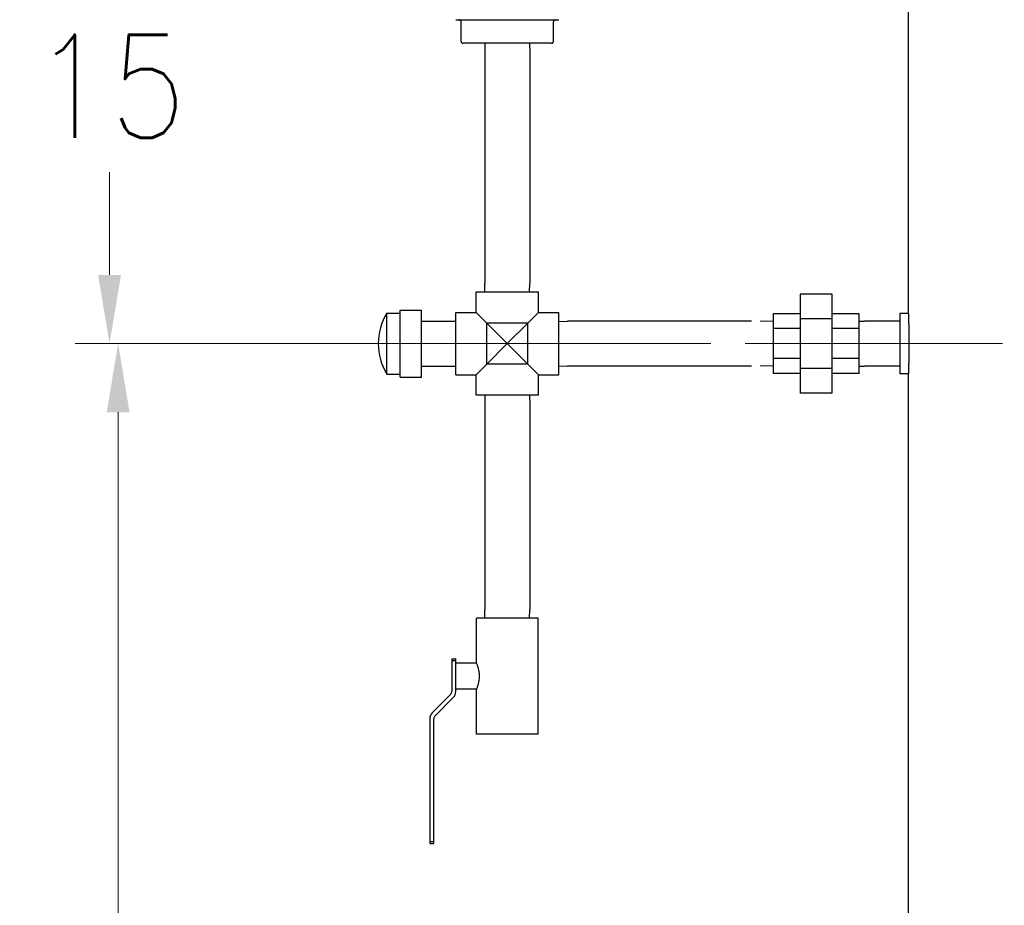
# Model space of a CAD drawing. Extents: x 0 to 796, y 0 to 496.
# Tile 137 of 222: x 336 to 365, y 244 to 270. Entities that reach past the tile are written whole.
import ezdxf

# ---------------------------------------------------------------- set-up
doc = ezdxf.new("R2010")
doc.units = 0
doc.header["$LTSCALE"] = 12
doc.header["$MEASUREMENT"] = 0
doc.linetypes.add('PS', pattern=[1.25, 0.625, -0.125, 0.125, -0.125, 0.125, -0.125])
doc.layers.get('0').update_dxf_attribs({"linetype": 'CONTINUOUS'})
for name, color, linetype in [('D', 2, 'CONTINUOUS'), ('Q', 4, 'CONTINUOUS'), ('X', 1, 'CONTINUOUS')]:
    doc.layers.add(name, color=color, linetype=linetype)
doc.layers.add('PS', color=6, linetype='PS', lineweight=13)
doc.styles.get("Standard").update_dxf_attribs({"font": 'SIMPLEX.SHX', "width": 0.875})
doc.dimstyles.new('STANDARD$0', dxfattribs={"dimscale": 32, "dimtxt": 0.09375, "dimasz": 0.0625, "dimexe": 0.03125, "dimexo": 0.03125, "dimgap": 0.03125, "dimtad": 1, "dimtih": 1, "dimtoh": 1, "dimdec": 4, "dimzin": 12, "dimdsep": 46, "dimlunit": 5, "dimtxsty": 'Standard', "dimcen": -0.03125, "dimclrd": 256, "dimclre": 256, "dimclrt": 256, "dimadec": 0, "dimazin": 0, "dimtfac": 0.875, "dimtdec": 4, "dimtofl": 0, "dimtmove": 0, "dimatfit": 3, "dimfxl": 1, "dimtolj": 1, "dimtzin": 12, "dimlwd": 13, "dimlwe": 13, "dimarcsym": 0})

# ---------------------------------------------------------------- blocks, each defined once
blk = doc.blocks.new('*D125')
at = {"layer": 'D', "lineweight": 13, "transparency": 16777216}
for p, q in [((356.272, 260.481), (338.009, 260.481)), ((339.009, 258.481), (339.009, 228.481)), ((339.009, 193.481), (339.009, 223.481)), ((355.291, 191.481), (338.009, 191.481))]:
    blk.add_line(p, q, dxfattribs=at)
at = {"layer": 'D', "transparency": 16777216}
for points in [[(338.676, 258.481), (339.342, 258.481), (339.009, 260.481)], [(338.676, 193.481), (339.342, 193.481), (339.009, 191.481)]]:
    blk.add_solid(points, dxfattribs=at)
at = {"layer": 'D', "transparency": 16777216, "insert": (339.009, 225.981), "char_height": 3, "attachment_point": 5}
blk.add_mtext('\\A1;69', dxfattribs=at)
blk = doc.blocks.new('*D127')
at = {"layer": 'D', "lineweight": 13, "transparency": 16777216}
for p, q in [((356.022, 275.481), (337.759, 275.481)), ((338.759, 273.481), (338.759, 270.481)), ((338.759, 262.481), (338.759, 265.481)), ((356.022, 260.481), (337.759, 260.481))]:
    blk.add_line(p, q, dxfattribs=at)
at = {"layer": 'D', "transparency": 16777216}
for points in [[(338.426, 273.481), (339.092, 273.481), (338.759, 275.481)], [(338.426, 262.481), (339.092, 262.481), (338.759, 260.481)]]:
    blk.add_solid(points, dxfattribs=at)
at = {"layer": 'D', "transparency": 16777216, "insert": (338.759, 267.981), "char_height": 3, "attachment_point": 5}
blk.add_mtext('\\A1;15', dxfattribs=at)

msp = doc.modelspace()

# ---------------------------------------------------------------- linework, layer by layer
for p, q in [((362.03341, 261.35578), (362.03341, 287.60578)), ((361.78341, 261.35578), (361.78341, 259.60578)), ((362.03341, 261.35578), (361.78341, 261.35578)), ((362.03341, 259.60578), (361.78341, 259.60578)), ((362.03341, 215.59396), (362.03341, 259.60578))]:
    msp.add_line(p, q)
for points, knots in [([(362.03341, 261.35578), (362.03341, 261.35578), (362.03354, 261.35052), (362.03407, 261.32838), (362.03447, 261.3115), (362.03548, 261.26685), (362.03609, 261.23904), (362.03739, 261.17479), (362.03808, 261.13834), (362.03943, 261.06066), (362.04012, 261.01677), (362.04142, 260.9212), (362.04203, 260.86953), (362.04304, 260.76174), (362.04344, 260.70554), (362.04397, 260.59253), (362.0441, 260.53572), (362.0441, 260.48078)], [3.34888764, 3.34888764, 3.34888764, 3.34888764, 3.76749859, 3.76749859, 4.18610954, 4.18610954, 4.60472049, 4.60472049, 5.02333145, 5.02333145, 5.4419424, 5.4419424, 5.86055336, 5.86055336, 6.27916432, 6.27916432, 6.69777527, 6.69777527, 6.69777527, 6.69777527]), ([(362.0441, 260.48078), (362.0441, 260.42584), (362.04397, 260.36903), (362.04344, 260.25602), (362.04304, 260.19982), (362.04203, 260.09203), (362.04142, 260.04035), (362.04012, 259.94479), (362.03943, 259.9009), (362.03808, 259.82322), (362.03739, 259.78677), (362.03609, 259.72251), (362.03548, 259.69471), (362.03447, 259.65006), (362.03407, 259.63318), (362.03354, 259.61104), (362.03341, 259.60578), (362.03341, 259.60578)], [-6.69777527, -6.69777527, -6.69777527, -6.69777527, -6.27916432, -6.27916432, -5.86055336, -5.86055336, -5.4419424, -5.4419424, -5.02333145, -5.02333145, -4.60472049, -4.60472049, -4.18610954, -4.18610954, -3.76749859, -3.76749859, -3.34888764, -3.34888764, -3.34888764, -3.34888764])]:
    msp.add_open_spline(points, degree=3, knots=knots)
at = {"layer": 'PS'}
msp.add_line((357.27199, 260.48078), (435.91983, 260.48078), dxfattribs=at)
at = {"layer": 'Q'}
for p, q in [((349.6965, 269.23078), (349.68841, 268.9719)), ((350.99532, 269.23078), (351.00341, 268.9719)), ((349.68841, 268.9719), (349.68841, 262.23966)), ((351.00341, 268.9719), (351.00341, 262.23966)), ((349.6965, 261.98078), (349.68841, 262.23966)), ((350.99532, 261.98078), (351.00341, 262.23966)), ((351.25091, 261.98078), (349.44091, 261.98078)), ((349.44091, 261.38578), (349.44091, 261.98078)), ((351.25091, 261.38578), (351.25091, 261.98078)), ((359.81466, 261.92416), (358.87716, 261.92416)), ((358.87716, 261.92416), (358.87716, 261.20247)), ((359.81466, 261.20247), (359.81466, 261.92416)), ((346.83791, 260.55545), (346.83791, 261.37078)), ((346.83791, 261.37078), (347.22591, 261.37078)), ((347.22591, 260.56258), (347.22591, 261.45578)), ((347.22591, 261.45578), (347.84591, 261.45578)), ((347.84591, 260.56258), (347.84591, 261.45578)), ((348.84591, 259.57578), (348.84591, 261.38578)), ((348.84591, 261.38578), (349.44091, 261.38578)), ((349.74591, 261.08078), (349.44091, 261.38578)), ((351.25091, 261.38578), (350.94591, 261.08078)), ((351.25091, 261.38578), (351.84591, 261.38578)), ((351.84591, 259.57578), (351.84591, 261.38578)), ((358.87716, 261.34679), (358.09591, 261.34679)), ((358.09591, 261.34679), (358.09591, 260.91757)), ((360.59591, 261.34679), (359.81466, 261.34679)), ((360.59591, 260.91757), (360.59591, 261.34679)), ((347.84591, 261.138), (347.85479, 261.13828)), ((347.85479, 261.13828), (348.83703, 261.13828)), ((348.84591, 261.138), (348.83703, 261.13828)), ((349.74591, 259.88078), (349.74591, 261.08078)), ((350.34591, 260.48078), (349.74591, 261.08078)), ((350.94591, 261.08078), (349.74591, 261.08078)), ((350.94591, 261.08078), (350.34591, 260.48078)), ((350.94591, 259.88078), (350.94591, 261.08078)), ((351.84591, 261.13019), (352.10479, 261.13828)), ((357.46203, 261.13828), (352.10479, 261.13828)), ((358.09591, 261.12628), (357.71203, 261.13828)), ((359.81466, 261.20247), (358.87716, 261.20247)), ((358.87716, 261.20247), (358.87716, 259.75909)), ((359.81466, 259.75909), (359.81466, 261.20247)), ((360.59591, 261.13331), (360.75479, 261.13828)), ((361.73703, 261.13828), (360.75479, 261.13828)), ((361.78341, 261.13683), (361.73703, 261.13828)), ((358.87716, 260.91757), (358.09591, 260.91757)), ((358.09591, 260.91757), (358.09591, 260.05156)), ((360.59591, 260.91757), (359.81466, 260.91757)), ((360.59591, 260.05156), (360.59591, 260.91757)), ((346.83791, 259.59078), (346.83791, 260.55545)), ((347.22591, 259.50578), (347.22591, 260.56258)), ((347.84591, 259.50578), (347.84591, 260.56258)), ((349.74591, 259.88078), (350.34591, 260.48078)), ((350.34591, 260.48078), (350.94591, 259.88078)), ((358.87716, 260.05156), (358.09591, 260.05156)), ((358.09591, 260.05156), (358.09591, 259.61477)), ((360.59591, 260.05156), (359.81466, 260.05156)), ((360.59591, 259.61477), (360.59591, 260.05156)), ((347.84591, 259.82356), (347.85479, 259.82328)), ((347.85479, 259.82328), (348.83703, 259.82328)), ((348.84591, 259.82356), (348.83703, 259.82328)), ((349.44091, 259.57578), (349.74591, 259.88078)), ((350.94591, 259.88078), (349.74591, 259.88078)), ((350.94591, 259.88078), (351.25091, 259.57578)), ((351.84591, 259.83137), (352.10479, 259.82328)), ((357.46203, 259.82328), (352.10479, 259.82328)), ((358.09591, 259.83528), (357.71203, 259.82328)), ((358.87716, 259.61477), (358.09591, 259.61477)), ((358.87716, 259.75909), (358.87716, 259.0374)), ((359.81466, 259.75909), (358.87716, 259.75909)), ((359.81466, 259.0374), (359.81466, 259.75909)), ((360.59591, 259.61477), (359.81466, 259.61477)), ((360.59591, 259.82824), (360.75479, 259.82328)), ((361.73703, 259.82328), (360.75479, 259.82328)), ((361.78341, 259.82473), (361.73703, 259.82328)), ((346.83791, 259.59078), (347.22591, 259.59078)), ((347.22591, 259.50578), (347.84591, 259.50578)), ((348.84591, 259.57578), (349.44091, 259.57578)), ((349.44091, 258.98078), (349.44091, 259.57578)), ((351.25091, 259.57578), (351.84591, 259.57578)), ((351.25091, 258.98078), (351.25091, 259.57578)), ((359.81466, 259.0374), (358.87716, 259.0374)), ((351.25091, 258.98078), (349.44091, 258.98078)), ((349.6965, 258.98078), (349.68841, 258.7219)), ((350.99532, 258.98078), (351.00341, 258.7219)), ((349.68841, 258.7219), (349.68841, 252.73966)), ((351.00341, 258.7219), (351.00341, 252.73966)), ((349.6965, 252.48078), (349.68841, 252.73966)), ((350.99532, 252.48078), (351.00341, 252.73966)), ((351.24591, 252.48078), (349.44591, 252.48078)), ((349.44591, 251.16828), (349.44591, 252.48078)), ((351.24591, 249.10578), (351.24591, 252.48078)), ((348.72591, 251.29328), (348.72591, 251.2357)), ((348.72591, 251.29328), (348.84591, 251.29328)), ((348.84591, 251.2357), (348.84591, 251.29328)), ((348.84591, 251.2357), (348.72591, 251.2357)), ((348.72591, 251.2357), (348.72591, 250.34506)), ((348.84591, 250.79328), (348.84591, 251.2357)), ((349.44591, 251.16828), (348.84591, 251.16828)), ((348.84591, 250.34713), (348.84591, 250.79328)), ((349.44591, 250.41828), (348.84591, 250.41828)), ((349.44591, 249.10578), (349.44591, 250.41828)), ((348.6893, 250.25667), (348.15913, 249.7265)), ((348.24252, 249.64019), (348.77269, 250.17035)), ((348.08591, 249.54973), (348.08591, 245.97586)), ((348.20591, 245.97586), (348.20591, 249.5518)), ((351.24591, 249.10578), (349.44591, 249.10578)), ((348.08591, 245.97586), (348.20591, 245.97586)), ((348.08591, 245.97586), (348.08591, 245.91828)), ((348.08591, 245.91828), (348.20591, 245.91828)), ((348.20591, 245.91828), (348.20591, 245.97586))]:
    msp.add_line(p, q, dxfattribs=at)
for centre, radius, start, end in [((348.28354, 260.48078), 1.69763, 148.381478, 211.618522), ((348.60091, 250.34506), 0.125, 315, 0), ((348.59591, 250.34713), 0.25, 315, 0), ((348.33591, 249.54973), 0.25, 135, 180), ((348.33091, 249.5518), 0.125, 135, 180)]:
    msp.add_arc(centre, radius, start, end, dxfattribs=at)
msp.add_open_spline([(349.44591, 251.16828), (349.44591, 251.16828), (349.45006, 251.15863), (349.46505, 251.12017), (349.4757, 251.0914), (349.49603, 251.02545), (349.50712, 250.98368), (349.52313, 250.8915), (349.52776, 250.84103), (349.52776, 250.79328), (349.52776, 250.74553), (349.52313, 250.69506), (349.50712, 250.60288), (349.49603, 250.56111), (349.4757, 250.49516), (349.46505, 250.46639), (349.45006, 250.42793), (349.44591, 250.41828), (349.44591, 250.41828)], degree=3, knots=[-1.45466379, -1.45466379, -1.45466379, -1.45466379, -1.0912177, -1.0912177, -0.72777161, -0.72777161, -0.36388581, -0.36388581, 0, 0, 0, 0.36388581, 0.36388581, 0.72777161, 0.72777161, 1.0912177, 1.0912177, 1.45466379, 1.45466379, 1.45466379, 1.45466379], dxfattribs=at)
at = {"layer": 'X'}
for p, q in [((348.99807, 269.29078), (348.99807, 269.85828)), ((351.69375, 269.29078), (351.69375, 269.85828)), ((349.43508, 269.23078), (349.0579, 269.23078)), ((350.34582, 269.23078), (349.43521, 269.23078)), ((350.34589, 269.23078), (350.34593, 269.23078)), ((351.25661, 269.23078), (350.346, 269.23078)), ((351.63392, 269.23078), (351.25673, 269.23078))]:
    msp.add_line(p, q, dxfattribs=at)
for centre, start, end in [((348.93807, 269.85828), 0, 90), ((351.75375, 269.85828), 90, 180), ((349.05807, 269.29078), 180, 268.06724), ((351.63375, 269.29078), 271.93276, 360)]:
    msp.add_arc(centre, 0.06, start, end, dxfattribs=at)
for points, knots in [([(348.84591, 269.91828), (348.87666, 269.91828), (348.90836, 269.91828), (348.97409, 269.91828), (349.00814, 269.91828), (349.05996, 269.91828), (349.07669, 269.91828), (349.10001, 269.91828), (349.10634, 269.91828), (349.1437, 269.91828), (349.17569, 269.91828), (349.24209, 269.91828), (349.27654, 269.91828), (349.34647, 269.91828), (349.38195, 269.91828), (349.42138, 269.91828), (349.42513, 269.91828), (349.47306, 269.91828), (349.51751, 269.91828), (349.60779, 269.91828), (349.65361, 269.91828), (349.71844, 269.91828), (349.73783, 269.91828), (349.75758, 269.91828), (349.75806, 269.91828), (349.81887, 269.91828), (349.87807, 269.91828), (349.98119, 269.91828), (350.02572, 269.91828), (350.07159, 269.91828), (350.07413, 269.91828), (350.12532, 269.91828), (350.17247, 269.91828), (350.26204, 269.91828), (350.30457, 269.91828), (350.34591, 269.91828)], [0, 0, 0, 0, 0.07581203, 0.07581203, 0.151735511, 0.151735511, 0.186988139, 0.186988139, 0.2, 0.2, 0.263251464, 0.263251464, 0.328209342, 0.328209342, 0.393167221, 0.393167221, 0.4, 0.4, 0.480342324, 0.480342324, 0.563432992, 0.563432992, 0.599111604, 0.599111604, 0.6, 0.6, 0.711720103, 0.711720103, 0.8, 0.8, 0.8051724, 0.8051724, 0.904630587, 0.904630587, 1, 1, 1, 1]), ([(350.34591, 269.91828), (350.3894, 269.91828), (350.43423, 269.91828), (350.52528, 269.91828), (350.57142, 269.91828), (350.62015, 269.91828), (350.62132, 269.91828), (350.67867, 269.91828), (350.73683, 269.91828), (350.8411, 269.91828), (350.88651, 269.91828), (350.93608, 269.91828), (350.93956, 269.91828), (350.98743, 269.91828), (351.03244, 269.91828), (351.12138, 269.91828), (351.16531, 269.91828), (351.22689, 269.91828), (351.24466, 269.91828), (351.27071, 269.91828), (351.27903, 269.91828), (351.32291, 269.91828), (351.35825, 269.91828), (351.4272, 269.91828), (351.46084, 269.91828), (351.52268, 269.91828), (351.55106, 269.91828), (351.59061, 269.91828), (351.60242, 269.91828), (351.65047, 269.91828), (351.68545, 269.91828), (351.75296, 269.91828), (351.7855, 269.91828), (351.82674, 269.91828), (351.83637, 269.91828), (351.84591, 269.91828)], [0, 0, 0, 0, 0.100424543, 0.100424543, 0.197605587, 0.197605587, 0.2, 0.2, 0.31459981, 0.31459981, 0.4, 0.4, 0.406439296, 0.406439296, 0.488482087, 0.488482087, 0.567771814, 0.567771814, 0.6, 0.6, 0.615133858, 0.615133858, 0.680001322, 0.680001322, 0.743716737, 0.743716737, 0.8, 0.8, 0.824392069, 0.824392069, 0.900505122, 0.900505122, 0.976540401, 0.976540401, 0.999999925, 0.999999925, 0.999999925, 0.999999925])]:
    msp.add_open_spline(points, degree=3, knots=knots, dxfattribs=at)
for points in [[(349.43508, 269.23078), (349.43513, 269.23078), (349.43517, 269.23078), (349.43521, 269.23078)], [(350.34582, 269.23078), (350.34584, 269.23078), (350.34587, 269.23078), (350.34589, 269.23078)], [(350.346, 269.23078), (350.34597, 269.23078), (350.34595, 269.23078), (350.34593, 269.23078)], [(351.25673, 269.23078), (351.25669, 269.23078), (351.25665, 269.23078), (351.25661, 269.23078)]]:
    msp.add_open_spline(points, degree=3, dxfattribs=at)

# ---------------------------------------------------------------- dimensions: what is measured, and where the dimension line sits
at = {"layer": 'D'}
for base, p1, p2, picture, middle in [((338.75914, 275.48078), (357.02199, 260.48078), (357.02199, 275.48078), '*D127', (338.75914, 267.98078)), ((339.00914, 260.48078), (356.29134, 191.48078), (357.27199, 260.48078), '*D125', (339.00914, 225.98078))]:
    dim = msp.add_linear_dim(base=base, p1=p1, p2=p2, angle=90, dimstyle='STANDARD$0', override={"dimarcsym": 1}, dxfattribs=at)
    dim.commit()
    dim.dimension.update_dxf_attribs({"geometry": picture, "text_midpoint": middle})

doc.saveas('drawing.dxf')
